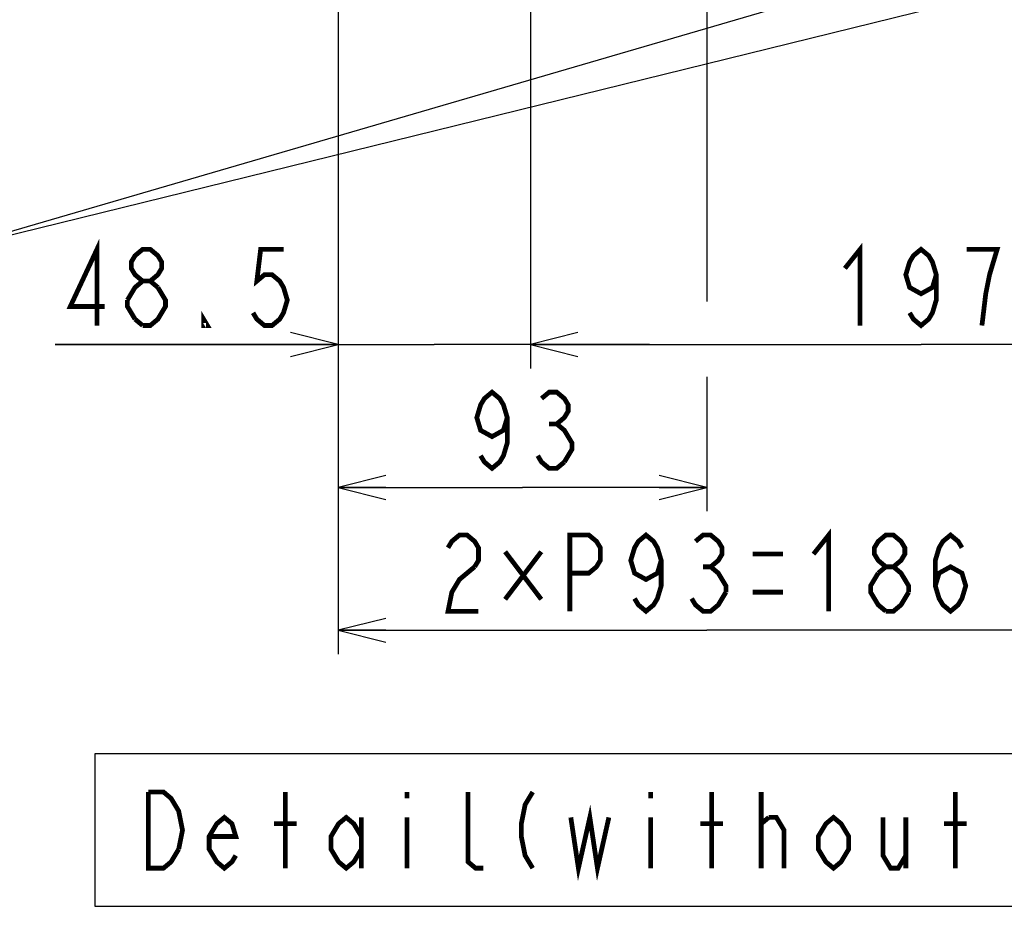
# Model space of a CAD drawing. Extents: x 29 to 410, y 35 to 287.
# Tile 21 of 30: x 208 to 249, y 35 to 72. Entities that reach past the tile are written whole.
import ezdxf

# ---------------------------------------------------------------- set-up
doc = ezdxf.new("R2010")
doc.units = 0
doc.header["$LTSCALE"] = 23.1
doc.layers.get('0').update_dxf_attribs({"linetype": 'CONTINUOUS'})
doc.layers.add('ALL_DIM', color=7, linetype='CONTINUOUS')
doc.layers.add('ALL_NOTE', color=7, linetype='CONTINUOUS')
doc.dimstyles.get("Standard").update_dxf_attribs({"dimtxt": 2.5, "dimasz": 2.5, "dimexe": 1.25, "dimexo": 0.625, "dimtad": 1, "dimcen": 2.5, "dimazin": 3, "dimtfac": 1, "dimtmove": 0, "dimatfit": 3})

# ---------------------------------------------------------------- blocks, each defined once
blk = doc.blocks.new('_OPEN')
at = {"color": 0, "linetype": 'BYBLOCK'}
for p, q in [((0, 0), (-1, 0.25)), ((-1, -0.25), (0, 0)), ((-1, 0), (0, 0))]:
    blk.add_line(p, q, dxfattribs=at)
blk = doc.blocks.new('*D16')
at = {"layer": 'ALL_DIM', "color": 2, "linetype": 'CONTINUOUS'}
for p, q in [((221.437, 79.717), (221.437, 57.1)), ((229.52, 73.35), (229.52, 57.1)), ((221.437, 58.1), (209.543, 58.1)), ((209.543, 58.1), (225.479, 58.1)), ((234.52, 58.1), (225.479, 58.1)), ((229.52, 58.1), (234.52, 58.1))]:
    blk.add_line(p, q, dxfattribs=at)
at = {"layer": 'ALL_DIM', "color": 2, "linetype": 'CONTINUOUS', "xscale": 2, "yscale": 2, "zscale": 2}
blk.add_blockref('_OPEN', (221.437, 58.1), dxfattribs=at)
at = {"layer": 'ALL_DIM', "color": 2, "linetype": 'CONTINUOUS', "xscale": 2, "yscale": 2, "zscale": 2, "rotation": 180}
blk.add_blockref('_OPEN', (229.52, 58.1), dxfattribs=at)
blk = doc.blocks.new('*D17')
at = {"layer": 'ALL_DIM', "color": 2, "linetype": 'CONTINUOUS'}
for p, q in [((262.354, 75.3), (262.354, 57.1)), ((229.52, 73.35), (229.52, 57.1)), ((229.52, 58.1), (245.937, 58.1)), ((262.354, 58.1), (245.937, 58.1))]:
    blk.add_line(p, q, dxfattribs=at)
at = {"layer": 'ALL_DIM', "color": 2, "linetype": 'CONTINUOUS', "xscale": 2, "yscale": 2, "zscale": 2, "rotation": 180}
blk.add_blockref('_OPEN', (229.52, 58.1), dxfattribs=at)
at = {"layer": 'ALL_DIM', "color": 2, "linetype": 'CONTINUOUS', "xscale": 2, "yscale": 2, "zscale": 2}
blk.add_blockref('_OPEN', (262.354, 58.1), dxfattribs=at)
blk = doc.blocks.new('*D19')
at = {"layer": 'ALL_DIM', "color": 2, "linetype": 'CONTINUOUS'}
for p, q in [((221.437, 79.717), (221.437, 45.1)), ((252.437, 79.717), (252.437, 59.888)), ((252.437, 57.159), (252.437, 45.1)), ((221.437, 46.1), (236.937, 46.1)), ((252.437, 46.1), (236.937, 46.1))]:
    blk.add_line(p, q, dxfattribs=at)
at = {"layer": 'ALL_DIM', "color": 2, "linetype": 'CONTINUOUS', "xscale": 2, "yscale": 2, "zscale": 2, "rotation": 180}
blk.add_blockref('_OPEN', (221.437, 46.1), dxfattribs=at)
at = {"layer": 'ALL_DIM', "color": 2, "linetype": 'CONTINUOUS', "xscale": 2, "yscale": 2, "zscale": 2}
blk.add_blockref('_OPEN', (252.437, 46.1), dxfattribs=at)
blk = doc.blocks.new('*D27')
at = {"layer": 'ALL_DIM', "color": 2, "linetype": 'CONTINUOUS'}
for p, q in [((221.437, 79.717), (221.437, 51.1)), ((236.937, 79.717), (236.937, 59.902)), ((236.937, 56.741), (236.937, 51.1)), ((221.437, 52.1), (229.187, 52.1)), ((236.937, 52.1), (229.187, 52.1))]:
    blk.add_line(p, q, dxfattribs=at)
at = {"layer": 'ALL_DIM', "color": 2, "linetype": 'CONTINUOUS', "xscale": 2, "yscale": 2, "zscale": 2, "rotation": 180}
blk.add_blockref('_OPEN', (221.437, 52.1), dxfattribs=at)
at = {"layer": 'ALL_DIM', "color": 2, "linetype": 'CONTINUOUS', "xscale": 2, "yscale": 2, "zscale": 2}
blk.add_blockref('_OPEN', (236.937, 52.1), dxfattribs=at)

msp = doc.modelspace()

# ---------------------------------------------------------------- linework, layer by layer
at = {"layer": 'ALL_DIM', "color": 2, "linetype": 'CONTINUOUS', "const_width": 0.2}
for points in [[(211.303, 58.9), (211.303, 62.1), (210.183, 59.7), (211.623, 59.7)], [(213.223, 60.767), (212.903, 61.034), (212.743, 61.3), (212.743, 61.567), (212.903, 61.834), (213.223, 62.1), (213.543, 62.1), (213.863, 61.834), (214.023, 61.567), (214.023, 61.3), (213.863, 61.034), (213.543, 60.767)], [(219.143, 62.1), (218.183, 62.1), (218.023, 60.767), (218.343, 61.034), (218.663, 61.034), (218.983, 60.767), (219.143, 60.5), (219.303, 59.967), (219.143, 59.434), (218.983, 59.167), (218.663, 58.9), (218.343, 58.9), (218.023, 59.167), (217.863, 59.434)], [(242.737, 61.3), (243.377, 62.1), (243.377, 58.9)], [(246.577, 61.034), (246.417, 60.5), (245.937, 60.234), (245.457, 60.5), (245.297, 61.034), (245.457, 61.567), (245.617, 61.834), (245.937, 62.1), (246.257, 61.834), (246.417, 61.567), (246.577, 61.034), (246.577, 59.967), (246.417, 59.434), (246.257, 59.167), (245.937, 58.9), (245.617, 59.167), (245.457, 59.434)], [(248.497, 58.9), (248.657, 60.234), (248.817, 61.034), (248.977, 61.567), (249.137, 62.1), (247.857, 62.1)], [(212.583, 59.967), (212.903, 60.5), (213.223, 60.767), (213.543, 60.767), (213.863, 60.5)], [(213.863, 60.5), (214.183, 59.967), (214.183, 59.7), (214.023, 59.434), (213.863, 59.167), (213.543, 58.9), (213.223, 58.9)], [(212.903, 59.167), (212.583, 59.7), (212.583, 59.967)], [(213.223, 58.9), (212.903, 59.167)], [(215.943, 58.9), (215.783, 58.9), (215.783, 59.167), (215.943, 58.9)], [(228.547, 55.034), (228.387, 54.5), (227.907, 54.234), (227.427, 54.5), (227.267, 55.034), (227.427, 55.567), (227.587, 55.834), (227.907, 56.1), (228.227, 55.834), (228.387, 55.567), (228.547, 55.034), (228.547, 53.967), (228.387, 53.434), (228.227, 53.167), (227.907, 52.9), (227.587, 53.167), (227.427, 53.434)], [(229.987, 55.834), (230.307, 56.1), (230.627, 56.1), (230.947, 55.834), (231.107, 55.567), (231.107, 55.3), (230.947, 55.034), (230.627, 54.767), (230.947, 54.5), (231.107, 54.234), (231.267, 53.967), (231.267, 53.7), (230.947, 53.167)], [(230.307, 54.767), (230.627, 54.767)], [(230.947, 53.167), (230.627, 52.9), (230.307, 52.9), (229.987, 53.167), (229.827, 53.434)], [(226.057, 49.567), (226.217, 49.834), (226.537, 50.1), (226.857, 50.1), (227.177, 49.834), (227.337, 49.567), (227.337, 49.034), (227.177, 48.767)], [(231.177, 46.9), (231.177, 50.1), (231.977, 50.1), (232.297, 49.834), (232.457, 49.567), (232.457, 49.034), (232.297, 48.767), (231.977, 48.5), (231.177, 48.5)], [(235.017, 49.034), (234.857, 48.5), (234.377, 48.234), (233.897, 48.5), (233.737, 49.034), (233.897, 49.567), (234.057, 49.834), (234.377, 50.1), (234.697, 49.834), (234.857, 49.567), (235.017, 49.034), (235.017, 47.967), (234.857, 47.434), (234.697, 47.167), (234.377, 46.9), (234.057, 47.167), (233.897, 47.434)], [(236.457, 49.834), (236.777, 50.1), (237.097, 50.1), (237.417, 49.834), (237.577, 49.567), (237.577, 49.3), (237.417, 49.034), (237.097, 48.767), (237.417, 48.5), (237.577, 48.234), (237.737, 47.967), (237.737, 47.7)], [(241.417, 49.3), (242.057, 50.1), (242.057, 46.9)], [(244.457, 48.767), (244.137, 49.034), (243.977, 49.3), (243.977, 49.567), (244.137, 49.834), (244.457, 50.1), (244.777, 50.1), (245.097, 49.834), (245.257, 49.567), (245.257, 49.3), (245.097, 49.034), (244.777, 48.767)], [(246.537, 47.967), (246.697, 48.5), (247.177, 48.767), (247.657, 48.5), (247.817, 47.967), (247.657, 47.434), (247.497, 47.167), (247.177, 46.9), (246.857, 47.167), (246.697, 47.434), (246.537, 47.967), (246.537, 49.034), (246.697, 49.567), (246.857, 49.834), (247.177, 50.1), (247.497, 49.834), (247.657, 49.567)], [(228.457, 49.4), (229.977, 47.4)], [(229.977, 49.4), (228.457, 47.4)], [(238.857, 49.3), (240.137, 49.3)], [(227.177, 48.767), (226.537, 48.234), (226.217, 47.7), (226.057, 46.9), (227.337, 46.9)], [(236.777, 48.767), (237.097, 48.767)], [(244.137, 48.5), (244.457, 48.767), (244.777, 48.767), (245.097, 48.5), (245.257, 48.234), (245.417, 47.967), (245.417, 47.7)], [(244.457, 46.9), (244.137, 47.167), (243.977, 47.434), (243.817, 47.7), (243.817, 47.967), (244.137, 48.5)], [(237.737, 47.7), (237.417, 47.167), (237.097, 46.9), (236.777, 46.9), (236.457, 47.167), (236.297, 47.434)], [(238.857, 47.7), (240.137, 47.7)], [(245.417, 47.7), (245.097, 47.167), (244.777, 46.9), (244.457, 46.9)]]:
    msp.add_lwpolyline(points, dxfattribs=at)
at = {"layer": 'ALL_NOTE', "color": 2, "linetype": 'CONTINUOUS'}
for p in [(260.515, 78.264), (268.575, 77.668)]:
    msp.add_line(p, (204.389, 61.889), dxfattribs=at)
msp.add_lwpolyline([(211.218, 34.508), (283.538, 34.508), (283.538, 40.908), (211.218, 40.908), (211.218, 34.508)], dxfattribs=at)
at = {"layer": 'ALL_NOTE', "color": 2, "linetype": 'CONTINUOUS', "const_width": 0.2}
for points in [[(213.458, 39.308), (214.098, 39.308), (214.418, 39.041), (214.578, 38.775), (214.738, 38.508), (214.898, 37.708), (214.738, 36.908)], [(214.738, 36.908), (214.418, 36.375), (214.098, 36.108), (213.458, 36.108), (213.458, 39.308)], [(219.218, 36.108), (219.218, 39.308)], [(224.338, 39.308), (224.338, 39.041)], [(227.538, 36.108), (227.218, 36.108), (226.898, 36.375), (226.898, 39.308)], [(229.618, 39.308), (229.298, 38.775), (229.138, 37.975), (229.138, 37.441), (229.298, 36.641), (229.618, 36.108)], [(234.578, 39.308), (234.578, 39.041)], [(237.138, 36.108), (237.138, 39.308)], [(239.218, 36.108), (239.218, 39.308)], [(247.378, 36.108), (247.378, 39.308)], [(231.218, 38.241), (231.538, 36.108), (232.018, 38.241), (232.338, 36.108), (232.818, 38.241)], [(217.138, 36.641), (216.978, 36.375), (216.658, 36.108), (216.338, 36.375), (216.018, 36.908), (216.018, 37.441), (216.338, 37.975), (216.658, 38.241), (216.978, 37.975), (217.138, 37.441), (216.018, 37.441)], [(218.738, 37.975), (219.698, 37.975)], [(222.418, 36.908), (222.098, 36.375), (221.778, 36.108), (221.458, 36.375), (221.138, 36.908), (221.138, 37.441), (221.458, 37.975), (221.778, 38.241), (222.098, 37.975), (222.418, 37.441)], [(222.418, 38.241), (222.418, 36.108)], [(224.338, 38.241), (224.338, 36.108)], [(234.578, 38.241), (234.578, 36.108)], [(236.658, 37.975), (237.618, 37.975)], [(239.218, 37.975), (239.538, 38.241)], [(239.538, 38.241), (239.858, 38.241), (240.178, 37.708), (240.178, 36.108)], [(242.898, 36.908), (242.578, 36.375), (242.258, 36.108), (241.938, 36.375), (241.618, 36.908), (241.618, 37.441), (241.938, 37.975), (242.258, 38.241), (242.578, 37.975), (242.898, 37.441), (242.898, 36.908)], [(244.338, 38.241), (244.338, 36.641), (244.658, 36.108), (244.978, 36.108), (245.298, 36.641)], [(245.298, 38.241), (245.298, 36.108)], [(246.898, 37.975), (247.858, 37.975)]]:
    msp.add_lwpolyline(points, dxfattribs=at)

# ---------------------------------------------------------------- dimensions: what is measured, and where the dimension line sits
at = {"layer": 'ALL_DIM', "color": 2, "linetype": 'CONTINUOUS'}
for base, p1, p2, picture, middle in [((221.437, 58.1), (229.52, 73.35), (221.437, 79.717), '*D16', (209.543, 58.9)), ((229.52, 58.1), (262.354, 75.3), (229.52, 73.35), '*D17', (242.097, 58.9))]:
    dim = msp.add_linear_dim(base=base, p1=p1, p2=p2, angle=180, dimstyle='Standard', dxfattribs=at)
    dim.commit()
    dim.dimension.update_dxf_attribs({"geometry": picture, "text_midpoint": middle, "dimtype": 128})
for base, p2, picture, middle in [((252.437, 46.1), (252.437, 79.717), '*D19', (225.417, 46.9)), ((236.937, 52.1), (236.937, 79.717), '*D27', (226.627, 52.9))]:
    dim = msp.add_linear_dim(base=base, p1=(221.437, 79.717), p2=p2, dimstyle='Standard', dxfattribs=at)
    dim.commit()
    dim.dimension.update_dxf_attribs({"geometry": picture, "text_midpoint": middle, "dimtype": 128})

doc.saveas('drawing.dxf')
